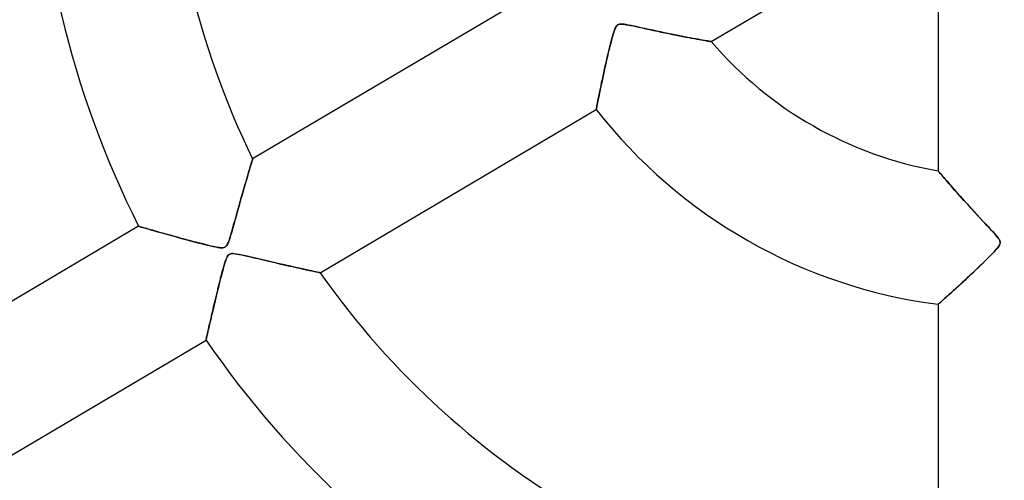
# Model space of a CAD drawing. Header units: millimetres. Extents: x -790 to 790, y -790 to 790.
# Tile 21 of 62: x -74 to 0, y -52 to -17. Entities that reach past the tile are written whole.
import ezdxf

# ---------------------------------------------------------------- set-up
doc = ezdxf.new("R2010")
doc.units = ezdxf.units.MM
doc.layers.add('HIDDEN', color=7, linetype='Continuous')
doc.layers.add('THICK', color=7, linetype='Continuous')

msp = doc.modelspace()

# ---------------------------------------------------------------- linework, layer by layer
at = {"layer": 'HIDDEN'}
for p, q in [((-29.325, -17.771), (-29.377, -17.868)), ((-29.272, -17.699), (-29.325, -17.771)), ((-29.214, -17.646), (-29.272, -17.699)), ((-29.147, -17.609), (-29.214, -17.646)), ((-29.066, -17.586), (-29.147, -17.609)), ((-28.97, -17.577), (-29.066, -17.586)), ((-28.856, -17.58), (-28.97, -17.577)), ((-28.725, -17.594), (-28.856, -17.58)), ((-28.574, -17.617), (-28.725, -17.594)), ((-28.395, -17.65), (-28.574, -17.617)), ((-28.191, -17.69), (-28.395, -17.65)), ((-27.963, -17.738), (-28.191, -17.69)), ((-27.714, -17.793), (-27.963, -17.738)), ((-27.446, -17.852), (-27.714, -17.793)), ((-29.619, -18.594), (-29.674, -18.795)), ((-29.568, -18.414), (-29.619, -18.594)), ((-29.52, -18.255), (-29.568, -18.414)), ((-29.475, -18.116), (-29.52, -18.255)), ((-29.428, -17.985), (-29.475, -18.116)), ((-29.377, -17.868), (-29.428, -17.985)), ((-27.16, -17.915), (-27.446, -17.852)), ((-26.86, -17.982), (-27.16, -17.915)), ((-26.555, -18.048), (-26.86, -17.982)), ((-26.256, -18.113), (-26.555, -18.048)), ((-25.965, -18.175), (-26.256, -18.113)), ((-25.681, -18.234), (-25.965, -18.175)), ((-25.406, -18.292), (-25.681, -18.234)), ((-25.138, -18.346), (-25.406, -18.292)), ((-24.879, -18.399), (-25.138, -18.346)), ((-24.63, -18.449), (-24.879, -18.399)), ((-24.389, -18.496), (-24.63, -18.449)), ((-24.159, -18.54), (-24.389, -18.496)), ((-23.935, -18.583), (-24.159, -18.54)), ((-23.719, -18.623), (-23.935, -18.583)), ((-29.79, -19.25), (-29.852, -19.5)), ((-29.731, -19.014), (-29.79, -19.25)), ((-29.674, -18.795), (-29.731, -19.014)), ((-23.512, -18.662), (-23.719, -18.623)), ((-23.315, -18.698), (-23.512, -18.662)), ((-23.128, -18.731), (-23.315, -18.698)), ((-22.954, -18.762), (-23.128, -18.731)), ((-22.794, -18.79), (-22.954, -18.762)), ((-22.648, -18.816), (-22.794, -18.79)), ((-22.518, -18.838), (-22.648, -18.816)), ((-22.405, -18.857), (-22.518, -18.838)), ((-22.31, -18.873), (-22.405, -18.857)), ((-22.235, -18.886), (-22.31, -18.873)), ((-22.182, -18.895), (-22.235, -18.886)), ((-22.149, -18.9), (-22.182, -18.895)), ((-22.139, -18.902), (-22.149, -18.9)), ((-29.981, -20.038), (-30.046, -20.319)), ((-29.916, -19.763), (-29.981, -20.038)), ((-29.852, -19.5), (-29.916, -19.763)), ((-30.11, -20.596), (-30.17, -20.865)), ((-30.046, -20.319), (-30.11, -20.596)), ((-30.284, -21.381), (-30.337, -21.626)), ((-30.228, -21.127), (-30.284, -21.381)), ((-30.17, -20.865), (-30.228, -21.127)), ((-30.481, -22.308), (-30.523, -22.515)), ((-30.435, -22.09), (-30.481, -22.308)), ((-30.387, -21.863), (-30.435, -22.09)), ((-30.337, -21.626), (-30.387, -21.863)), ((-30.602, -22.903), (-30.638, -23.082)), ((-30.564, -22.714), (-30.602, -22.903)), ((-30.523, -22.515), (-30.564, -22.714)), ((-30.775, -23.778), (-30.793, -23.87)), ((-30.754, -23.669), (-30.775, -23.778)), ((-30.729, -23.543), (-30.754, -23.669)), ((-30.702, -23.403), (-30.729, -23.543)), ((-30.671, -23.249), (-30.702, -23.403)), ((-30.638, -23.082), (-30.671, -23.249)), ((-30.823, -24.028), (-30.825, -24.039)), ((-30.817, -23.996), (-30.823, -24.028)), ((-30.807, -23.943), (-30.817, -23.996)), ((-30.793, -23.87), (-30.807, -23.943)), ((-56.965, -28.385), (-56.913, -28.21)), ((-56.913, -28.21), (-56.868, -28.06)), ((-56.868, -28.06), (-56.832, -27.938)), ((-56.832, -27.938), (-56.805, -27.847)), ((-56.805, -27.847), (-56.788, -27.791)), ((-56.788, -27.791), (-56.782, -27.772)), ((-57.156, -29.032), (-57.087, -28.798)), ((-57.087, -28.798), (-57.024, -28.582)), ((-57.024, -28.582), (-56.965, -28.385)), ((-4.993, -28.685), (-5, -28.677)), ((-4.973, -28.71), (-4.993, -28.685)), ((-4.94, -28.749), (-4.973, -28.71)), ((-4.895, -28.803), (-4.94, -28.749)), ((-4.838, -28.87), (-4.895, -28.803)), ((-4.771, -28.949), (-4.838, -28.87)), ((-4.693, -29.041), (-4.771, -28.949)), ((-57.391, -29.841), (-57.308, -29.554)), ((-57.308, -29.554), (-57.229, -29.284)), ((-57.229, -29.284), (-57.156, -29.032)), ((-4.606, -29.143), (-4.693, -29.041)), ((-4.508, -29.257), (-4.606, -29.143)), ((-4.401, -29.383), (-4.508, -29.257)), ((-4.284, -29.518), (-4.401, -29.383)), ((-4.158, -29.664), (-4.284, -29.518)), ((-4.023, -29.819), (-4.158, -29.664)), ((-57.663, -30.793), (-57.568, -30.461)), ((-57.568, -30.461), (-57.478, -30.143)), ((-57.478, -30.143), (-57.391, -29.841)), ((-3.88, -29.983), (-4.023, -29.819)), ((-3.728, -30.156), (-3.88, -29.983)), ((-3.568, -30.337), (-3.728, -30.156)), ((-3.401, -30.525), (-3.568, -30.337)), ((-57.853, -31.466), (-57.758, -31.132)), ((-57.758, -31.132), (-57.663, -30.793)), ((-3.226, -30.72), (-3.401, -30.525)), ((-3.045, -30.921), (-3.226, -30.72)), ((-2.857, -31.129), (-3.045, -30.921)), ((-2.663, -31.342), (-2.857, -31.129)), ((-58.032, -32.106), (-57.944, -31.792)), ((-57.944, -31.792), (-57.853, -31.466)), ((-2.464, -31.561), (-2.663, -31.342)), ((-2.258, -31.784), (-2.464, -31.561)), ((-2.048, -32.011), (-2.258, -31.784)), ((-58.27, -32.955), (-58.195, -32.69)), ((-58.195, -32.69), (-58.115, -32.406)), ((-58.115, -32.406), (-58.032, -32.106)), ((-1.842, -32.233), (-2.048, -32.011)), ((-1.645, -32.444), (-1.842, -32.233)), ((-1.46, -32.642), (-1.645, -32.444)), ((-1.288, -32.826), (-1.46, -32.642)), ((-65.396, -32.866), (-65.383, -32.87)), ((-65.383, -32.87), (-65.345, -32.881)), ((-65.345, -32.881), (-65.282, -32.899)), ((-65.282, -32.899), (-65.194, -32.925)), ((-65.194, -32.925), (-65.081, -32.958)), ((-65.081, -32.958), (-64.946, -32.997)), ((-64.946, -32.997), (-64.789, -33.042)), ((-64.789, -33.042), (-64.612, -33.093)), ((-64.612, -33.093), (-64.416, -33.15)), ((-64.416, -33.15), (-64.203, -33.211)), ((-64.203, -33.211), (-63.973, -33.276)), ((-63.973, -33.276), (-63.729, -33.345)), ((-63.729, -33.345), (-63.472, -33.418)), ((-63.472, -33.418), (-63.202, -33.493)), ((-58.461, -33.611), (-58.403, -33.418)), ((-58.403, -33.418), (-58.339, -33.199)), ((-58.339, -33.199), (-58.27, -32.955)), ((-1.13, -32.996), (-1.288, -32.826)), ((-0.988, -33.149), (-1.13, -32.996)), ((-0.863, -33.286), (-0.988, -33.149)), ((-0.75, -33.411), (-0.863, -33.286)), ((-0.647, -33.529), (-0.75, -33.411)), ((-63.202, -33.493), (-62.922, -33.571)), ((-62.922, -33.571), (-62.633, -33.651)), ((-62.633, -33.651), (-62.339, -33.732)), ((-62.339, -33.732), (-62.047, -33.811)), ((-62.047, -33.811), (-61.757, -33.89)), ((-61.757, -33.89), (-61.472, -33.966)), ((-61.472, -33.966), (-61.194, -34.04)), ((-61.194, -34.04), (-60.924, -34.11)), ((-60.924, -34.11), (-60.664, -34.177)), ((-60.664, -34.177), (-60.417, -34.239)), ((-58.722, -34.296), (-58.67, -34.198)), ((-58.67, -34.198), (-58.617, -34.075)), ((-58.617, -34.075), (-58.565, -33.933)), ((-58.565, -33.933), (-58.513, -33.778)), ((-58.513, -33.778), (-58.461, -33.611)), ((-0.556, -33.638), (-0.647, -33.529)), ((-0.478, -33.738), (-0.556, -33.638)), ((-0.415, -33.828), (-0.478, -33.738)), ((-0.37, -33.906), (-0.415, -33.828)), ((-0.339, -33.975), (-0.37, -33.906)), ((-0.34, -34.224), (-0.322, -34.161)), ((-0.322, -34.039), (-0.339, -33.975)), ((-0.316, -34.1), (-0.322, -34.039)), ((-0.322, -34.161), (-0.316, -34.1)), ((-60.417, -34.239), (-60.184, -34.296)), ((-60.184, -34.296), (-59.967, -34.348)), ((-59.967, -34.348), (-59.765, -34.394)), ((-59.765, -34.394), (-59.578, -34.433)), ((-59.578, -34.433), (-59.408, -34.465)), ((-59.408, -34.465), (-59.26, -34.486)), ((-59.26, -34.486), (-59.136, -34.496)), ((-59.136, -34.496), (-59.038, -34.495)), ((-59.038, -34.495), (-58.957, -34.482)), ((-58.957, -34.482), (-58.889, -34.458)), ((-58.889, -34.458), (-58.829, -34.421)), ((-58.829, -34.421), (-58.774, -34.369)), ((-58.774, -34.369), (-58.722, -34.296)), ((-58.442, -34.949), (-58.503, -34.969)), ((-58.372, -34.938), (-58.442, -34.949)), ((-58.285, -34.936), (-58.372, -34.938)), ((-58.167, -34.943), (-58.285, -34.936)), ((-58.008, -34.964), (-58.167, -34.943)), ((-0.988, -35.022), (-0.865, -34.894)), ((-0.865, -34.894), (-0.751, -34.773)), ((-0.751, -34.773), (-0.647, -34.658)), ((-0.647, -34.658), (-0.554, -34.551)), ((-0.554, -34.551), (-0.476, -34.453)), ((-0.476, -34.453), (-0.415, -34.366)), ((-0.415, -34.366), (-0.37, -34.291)), ((-0.37, -34.291), (-0.34, -34.224)), ((-58.891, -35.668), (-58.931, -35.802)), ((-58.853, -35.548), (-58.891, -35.668)), ((-58.815, -35.436), (-58.853, -35.548)), ((-58.775, -35.331), (-58.815, -35.436)), ((-58.734, -35.236), (-58.775, -35.331)), ((-58.692, -35.154), (-58.734, -35.236)), ((-58.649, -35.088), (-58.692, -35.154)), ((-58.605, -35.038), (-58.649, -35.088)), ((-58.557, -34.998), (-58.605, -35.038)), ((-58.503, -34.969), (-58.557, -34.998)), ((-57.805, -34.999), (-58.008, -34.964)), ((-57.564, -35.049), (-57.805, -34.999)), ((-57.289, -35.109), (-57.564, -35.049)), ((-56.986, -35.178), (-57.289, -35.109)), ((-56.661, -35.253), (-56.986, -35.178)), ((-56.333, -35.33), (-56.661, -35.253)), ((-56.008, -35.406), (-56.333, -35.33)), ((-55.687, -35.481), (-56.008, -35.406)), ((-55.373, -35.554), (-55.687, -35.481)), ((-55.065, -35.626), (-55.373, -35.554)), ((-54.764, -35.695), (-55.065, -35.626)), ((-54.47, -35.763), (-54.764, -35.695)), ((-1.761, -35.789), (-1.589, -35.622)), ((-1.589, -35.622), (-1.425, -35.461)), ((-1.425, -35.461), (-1.269, -35.306)), ((-1.269, -35.306), (-1.123, -35.16)), ((-1.123, -35.16), (-0.988, -35.022)), ((-59.069, -36.293), (-59.119, -36.483)), ((-59.02, -36.116), (-59.069, -36.293)), ((-58.975, -35.952), (-59.02, -36.116)), ((-58.931, -35.802), (-58.975, -35.952)), ((-54.184, -35.828), (-54.47, -35.763)), ((-53.907, -35.891), (-54.184, -35.828)), ((-53.64, -35.952), (-53.907, -35.891)), ((-53.383, -36.009), (-53.64, -35.952)), ((-53.14, -36.063), (-53.383, -36.009)), ((-52.91, -36.114), (-53.14, -36.063)), ((-52.695, -36.162), (-52.91, -36.114)), ((-52.497, -36.205), (-52.695, -36.162)), ((-52.317, -36.245), (-52.497, -36.205)), ((-52.156, -36.279), (-52.317, -36.245)), ((-52.017, -36.309), (-52.156, -36.279)), ((-51.901, -36.334), (-52.017, -36.309)), ((-51.81, -36.354), (-51.901, -36.334)), ((-51.745, -36.368), (-51.81, -36.354)), ((-51.705, -36.377), (-51.745, -36.368)), ((-51.692, -36.379), (-51.705, -36.377)), ((-2.504, -36.498), (-2.312, -36.317)), ((-2.312, -36.317), (-2.123, -36.137)), ((-2.123, -36.137), (-1.939, -35.961)), ((-1.939, -35.961), (-1.761, -35.789)), ((-59.282, -37.116), (-59.339, -37.345)), ((-59.226, -36.895), (-59.282, -37.116)), ((-59.171, -36.684), (-59.226, -36.895)), ((-59.119, -36.483), (-59.171, -36.684)), ((-3.274, -37.215), (-3.086, -37.041)), ((-3.086, -37.041), (-2.893, -36.862)), ((-2.893, -36.862), (-2.698, -36.68)), ((-2.698, -36.68), (-2.504, -36.498)), ((-59.456, -37.82), (-59.514, -38.057)), ((-59.398, -37.581), (-59.456, -37.82)), ((-59.339, -37.345), (-59.398, -37.581)), ((-4.115, -37.981), (-3.962, -37.843)), ((-3.962, -37.843), (-3.801, -37.697)), ((-3.801, -37.697), (-3.632, -37.543)), ((-3.632, -37.543), (-3.456, -37.382)), ((-3.456, -37.382), (-3.274, -37.215)), ((-59.624, -38.512), (-59.676, -38.732)), ((-59.57, -38.287), (-59.624, -38.512)), ((-59.514, -38.057), (-59.57, -38.287)), ((-4.929, -38.707), (-4.875, -38.658)), ((-4.875, -38.658), (-4.805, -38.597)), ((-4.805, -38.597), (-4.721, -38.522)), ((-4.721, -38.522), (-4.624, -38.436)), ((-4.624, -38.436), (-4.514, -38.338)), ((-4.514, -38.338), (-4.392, -38.229)), ((-4.392, -38.229), (-4.259, -38.11)), ((-4.259, -38.11), (-4.115, -37.981)), ((-59.823, -39.354), (-59.868, -39.548)), ((-59.776, -39.153), (-59.823, -39.354)), ((-59.727, -38.945), (-59.776, -39.153)), ((-59.676, -38.732), (-59.727, -38.945)), ((-5, -38.769), (-4.992, -38.762)), ((-4.992, -38.762), (-4.968, -38.741)), ((-4.968, -38.741), (-4.929, -38.707)), ((-59.993, -40.089), (-60.031, -40.255)), ((-59.953, -39.916), (-59.993, -40.089)), ((-59.912, -39.736), (-59.953, -39.916)), ((-59.868, -39.548), (-59.912, -39.736)), ((-60.164, -40.842), (-60.192, -40.965)), ((-60.134, -40.709), (-60.164, -40.842)), ((-60.102, -40.566), (-60.134, -40.709)), ((-60.067, -40.414), (-60.102, -40.566)), ((-60.031, -40.255), (-60.067, -40.414)), ((-60.303, -41.465), (-60.305, -41.473)), ((-60.298, -41.439), (-60.303, -41.465)), ((-60.288, -41.397), (-60.298, -41.439)), ((-60.275, -41.338), (-60.288, -41.397)), ((-60.259, -41.265), (-60.275, -41.338)), ((-60.239, -41.178), (-60.259, -41.265)), ((-60.217, -41.077), (-60.239, -41.178)), ((-60.192, -40.965), (-60.217, -41.077))]:
    msp.add_line(p, q, dxfattribs=at)
for radius, start, end in [(247.854, 89.99998, 270.00002), (682, 179.99998, 0), (625, 179.99998, 0), (238.7, 179.99998, 270.00002), (677.5, 180.00002, 0), (272.8, 180.00002, 0)]:
    msp.add_arc((0, 0), radius, start, end, dxfattribs=at)
at = {"layer": 'THICK'}
for p, q in [((-22.139, -18.902), (-5, -8.766)), ((-5, -8.766), (-5, -28.677)), ((-35.915, -15.431), (-56.782, -27.772)), ((-29.413, -17.948), (-29.369, -17.851)), ((-29.369, -17.851), (-29.327, -17.774)), ((-29.327, -17.774), (-29.285, -17.714)), ((-29.285, -17.714), (-29.24, -17.667)), ((-29.24, -17.667), (-29.191, -17.631)), ((-29.191, -17.631), (-29.135, -17.604)), ((-29.135, -17.604), (-29.071, -17.587)), ((-29.071, -17.587), (-28.996, -17.578)), ((-28.996, -17.578), (-28.906, -17.577)), ((-28.906, -17.577), (-28.797, -17.585)), ((-28.797, -17.585), (-28.671, -17.602)), ((-28.671, -17.602), (-28.531, -17.625)), ((-28.531, -17.625), (-28.377, -17.653)), ((-28.377, -17.653), (-28.212, -17.687)), ((-28.212, -17.687), (-28.03, -17.725)), ((-28.03, -17.725), (-27.826, -17.769)), ((-27.826, -17.769), (-27.599, -17.818)), ((-27.599, -17.818), (-27.353, -17.873)), ((-29.642, -18.678), (-29.595, -18.507)), ((-29.595, -18.507), (-29.548, -18.347)), ((-29.548, -18.347), (-29.503, -18.199)), ((-29.503, -18.199), (-29.457, -18.065)), ((-29.457, -18.065), (-29.413, -17.948)), ((-27.353, -17.873), (-27.088, -17.931)), ((-27.088, -17.931), (-26.807, -17.993)), ((-26.807, -17.993), (-26.511, -18.058)), ((-26.511, -18.058), (-26.208, -18.123)), ((-26.208, -18.123), (-25.912, -18.186)), ((-25.912, -18.186), (-25.622, -18.247)), ((-25.622, -18.247), (-25.34, -18.305)), ((-25.34, -18.305), (-25.065, -18.361)), ((-25.065, -18.361), (-24.8, -18.415)), ((-24.8, -18.415), (-24.543, -18.465)), ((-24.543, -18.465), (-24.296, -18.514)), ((-24.296, -18.514), (-24.059, -18.559)), ((-24.059, -18.559), (-23.833, -18.602)), ((-29.853, -19.501), (-29.797, -19.277)), ((-29.797, -19.277), (-29.744, -19.065)), ((-29.744, -19.065), (-29.692, -18.865)), ((-29.692, -18.865), (-29.642, -18.678)), ((-23.833, -18.602), (-23.618, -18.642)), ((-23.618, -18.642), (-23.416, -18.679)), ((-23.416, -18.679), (-23.226, -18.714)), ((-23.226, -18.714), (-23.05, -18.745)), ((-23.05, -18.745), (-22.888, -18.774)), ((-22.888, -18.774), (-22.74, -18.8)), ((-22.74, -18.8), (-22.607, -18.823)), ((-22.607, -18.823), (-22.489, -18.843)), ((-22.489, -18.843), (-22.387, -18.86)), ((-22.387, -18.86), (-22.3, -18.875)), ((-22.3, -18.875), (-22.231, -18.886)), ((-22.231, -18.886), (-22.18, -18.895)), ((-22.18, -18.895), (-22.149, -18.9)), ((-22.149, -18.9), (-22.139, -18.902)), ((-30.024, -20.223), (-29.966, -19.975)), ((-29.966, -19.975), (-29.909, -19.734)), ((-29.909, -19.734), (-29.853, -19.501)), ((-30.199, -20.994), (-30.141, -20.734)), ((-30.141, -20.734), (-30.082, -20.476)), ((-30.082, -20.476), (-30.024, -20.223)), ((-30.366, -21.762), (-30.312, -21.512)), ((-30.312, -21.512), (-30.256, -21.254)), ((-30.256, -21.254), (-30.199, -20.994)), ((-30.512, -22.461), (-30.466, -22.237)), ((-30.466, -22.237), (-30.417, -22.004)), ((-30.417, -22.004), (-30.366, -21.762)), ((-30.635, -23.065), (-30.597, -22.876)), ((-30.597, -22.876), (-30.556, -22.674)), ((-30.556, -22.674), (-30.512, -22.461)), ((-30.793, -23.875), (-30.776, -23.784)), ((-30.776, -23.784), (-30.755, -23.673)), ((-30.755, -23.673), (-30.73, -23.545)), ((-30.73, -23.545), (-30.701, -23.401)), ((-30.701, -23.401), (-30.67, -23.241)), ((-30.67, -23.241), (-30.635, -23.065)), ((-51.692, -36.379), (-30.825, -24.039)), ((-30.825, -24.039), (-30.823, -24.028)), ((-30.823, -24.028), (-30.817, -23.997)), ((-30.817, -23.997), (-30.807, -23.946)), ((-30.807, -23.946), (-30.793, -23.875)), ((-56.918, -28.227), (-56.965, -28.385)), ((-56.878, -28.091), (-56.918, -28.227)), ((-56.844, -27.977), (-56.878, -28.091)), ((-56.817, -27.888), (-56.844, -27.977)), ((-56.798, -27.824), (-56.817, -27.888)), ((-56.786, -27.785), (-56.798, -27.824)), ((-56.782, -27.772), (-56.786, -27.785)), ((-57.137, -28.967), (-57.203, -29.193)), ((-57.075, -28.756), (-57.137, -28.967)), ((-57.017, -28.561), (-57.075, -28.756)), ((-56.965, -28.385), (-57.017, -28.561)), ((-5, -28.677), (-4.993, -28.686)), ((-4.993, -28.686), (-4.972, -28.711)), ((-4.972, -28.711), (-4.937, -28.753)), ((-4.937, -28.753), (-4.888, -28.811)), ((-4.888, -28.811), (-4.826, -28.884)), ((-4.826, -28.884), (-4.752, -28.971)), ((-4.752, -28.971), (-4.667, -29.072)), ((-57.346, -29.685), (-57.422, -29.948)), ((-57.273, -29.433), (-57.346, -29.685)), ((-57.203, -29.193), (-57.273, -29.433)), ((-4.667, -29.072), (-4.571, -29.184)), ((-4.571, -29.184), (-4.465, -29.308)), ((-4.465, -29.308), (-4.349, -29.443)), ((-4.349, -29.443), (-4.226, -29.586)), ((-4.226, -29.586), (-4.094, -29.737)), ((-4.094, -29.737), (-3.956, -29.896)), ((-57.5, -30.221), (-57.58, -30.503)), ((-57.422, -29.948), (-57.5, -30.221)), ((-3.956, -29.896), (-3.811, -30.061)), ((-3.811, -30.061), (-3.661, -30.232)), ((-3.661, -30.232), (-3.505, -30.408)), ((-3.505, -30.408), (-3.342, -30.591)), ((-57.747, -31.091), (-57.832, -31.395)), ((-57.663, -30.793), (-57.747, -31.091)), ((-57.58, -30.503), (-57.663, -30.793)), ((-3.342, -30.591), (-3.172, -30.78)), ((-3.172, -30.78), (-2.995, -30.977)), ((-2.995, -30.977), (-2.812, -31.179)), ((-2.812, -31.179), (-2.622, -31.387)), ((-57.92, -31.706), (-58.008, -32.023)), ((-57.832, -31.395), (-57.92, -31.706)), ((-2.622, -31.387), (-2.426, -31.601)), ((-2.426, -31.601), (-2.225, -31.82)), ((-2.225, -31.82), (-2.017, -32.044)), ((-58.189, -32.67), (-58.28, -32.99)), ((-58.098, -32.344), (-58.189, -32.67)), ((-58.008, -32.023), (-58.098, -32.344)), ((-2.017, -32.044), (-1.805, -32.273)), ((-1.805, -32.273), (-1.595, -32.497)), ((-1.595, -32.497), (-1.395, -32.711)), ((-1.395, -32.711), (-1.207, -32.912)), ((-65.396, -32.866), (-86.193, -45.166)), ((-65.387, -32.868), (-65.396, -32.866)), ((-65.362, -32.876), (-65.387, -32.868)), ((-65.32, -32.888), (-65.362, -32.876)), ((-65.263, -32.905), (-65.32, -32.888)), ((-65.191, -32.926), (-65.263, -32.905)), ((-65.105, -32.951), (-65.191, -32.926)), ((-65.006, -32.979), (-65.105, -32.951)), ((-64.896, -33.011), (-65.006, -32.979)), ((-64.775, -33.047), (-64.896, -33.011)), ((-64.643, -33.084), (-64.775, -33.047)), ((-64.502, -33.125), (-64.643, -33.084)), ((-64.353, -33.168), (-64.502, -33.125)), ((-64.196, -33.213), (-64.353, -33.168)), ((-64.032, -33.259), (-64.196, -33.213)), ((-63.861, -33.308), (-64.032, -33.259)), ((-63.683, -33.358), (-63.861, -33.308)), ((-63.498, -33.41), (-63.683, -33.358)), ((-63.306, -33.464), (-63.498, -33.41)), ((-63.107, -33.52), (-63.306, -33.464)), ((-58.365, -33.289), (-58.445, -33.559)), ((-58.28, -32.99), (-58.365, -33.289)), ((-1.207, -32.912), (-1.034, -33.099)), ((-1.034, -33.099), (-0.876, -33.27)), ((-0.876, -33.27), (-0.737, -33.425)), ((-0.737, -33.425), (-0.619, -33.562)), ((-62.902, -33.577), (-63.107, -33.52)), ((-62.69, -33.635), (-62.902, -33.577)), ((-62.472, -33.695), (-62.69, -33.635)), ((-62.249, -33.756), (-62.472, -33.695)), ((-62.02, -33.819), (-62.249, -33.756)), ((-61.786, -33.882), (-62.02, -33.819)), ((-61.548, -33.946), (-61.786, -33.882)), ((-61.312, -34.008), (-61.548, -33.946)), ((-61.084, -34.068), (-61.312, -34.008)), ((-60.864, -34.125), (-61.084, -34.068)), ((-60.652, -34.18), (-60.864, -34.125)), ((-60.451, -34.231), (-60.652, -34.18)), ((-58.643, -34.138), (-58.693, -34.245)), ((-58.585, -33.989), (-58.643, -34.138)), ((-58.518, -33.794), (-58.585, -33.989)), ((-58.445, -33.559), (-58.518, -33.794)), ((-0.619, -33.562), (-0.522, -33.681)), ((-0.522, -33.681), (-0.443, -33.787)), ((-0.443, -33.787), (-0.382, -33.883)), ((-0.382, -33.883), (-0.341, -33.97)), ((-0.334, -34.205), (-0.368, -34.287)), ((-0.341, -33.97), (-0.32, -34.051)), ((-0.317, -34.128), (-0.334, -34.205)), ((-0.32, -34.051), (-0.317, -34.128)), ((-60.261, -34.278), (-60.451, -34.231)), ((-60.082, -34.321), (-60.261, -34.278)), ((-59.916, -34.36), (-60.082, -34.321)), ((-59.764, -34.394), (-59.916, -34.36)), ((-59.627, -34.423), (-59.764, -34.394)), ((-59.504, -34.448), (-59.627, -34.423)), ((-59.387, -34.468), (-59.504, -34.448)), ((-59.276, -34.484), (-59.387, -34.468)), ((-59.172, -34.494), (-59.276, -34.484)), ((-59.081, -34.496), (-59.172, -34.494)), ((-59.002, -34.49), (-59.081, -34.496)), ((-58.937, -34.476), (-59.002, -34.49)), ((-58.879, -34.453), (-58.937, -34.476)), ((-58.828, -34.42), (-58.879, -34.453)), ((-58.781, -34.376), (-58.828, -34.42)), ((-58.738, -34.32), (-58.781, -34.376)), ((-58.693, -34.245), (-58.738, -34.32)), ((-58.505, -34.969), (-58.432, -34.947)), ((-58.432, -34.947), (-58.343, -34.936)), ((-58.343, -34.936), (-58.232, -34.938)), ((-58.232, -34.938), (-58.099, -34.951)), ((-58.099, -34.951), (-57.95, -34.973)), ((-0.798, -34.824), (-0.928, -34.96)), ((-0.686, -34.702), (-0.798, -34.824)), ((-0.589, -34.592), (-0.686, -34.702)), ((-0.501, -34.485), (-0.589, -34.592)), ((-0.425, -34.382), (-0.501, -34.485)), ((-0.368, -34.287), (-0.425, -34.382)), ((-58.932, -35.803), (-58.876, -35.62)), ((-58.876, -35.62), (-58.822, -35.456)), ((-58.822, -35.456), (-58.769, -35.316)), ((-58.769, -35.316), (-58.718, -35.203)), ((-58.718, -35.203), (-58.67, -35.117)), ((-58.67, -35.117), (-58.62, -35.053)), ((-58.62, -35.053), (-58.566, -35.004)), ((-58.566, -35.004), (-58.505, -34.969)), ((-57.95, -34.973), (-57.789, -35.003)), ((-57.789, -35.003), (-57.617, -35.037)), ((-57.617, -35.037), (-57.42, -35.08)), ((-57.42, -35.08), (-57.197, -35.129)), ((-57.197, -35.129), (-56.95, -35.186)), ((-56.95, -35.186), (-56.682, -35.248)), ((-56.682, -35.248), (-56.395, -35.315)), ((-56.395, -35.315), (-56.092, -35.386)), ((-56.092, -35.386), (-55.774, -35.461)), ((-55.774, -35.461), (-55.445, -35.538)), ((-55.445, -35.538), (-55.106, -35.616)), ((-55.106, -35.616), (-54.763, -35.696)), ((-54.763, -35.696), (-54.427, -35.773)), ((-1.588, -35.621), (-1.783, -35.81)), ((-1.404, -35.441), (-1.588, -35.621)), ((-1.232, -35.269), (-1.404, -35.441)), ((-1.073, -35.109), (-1.232, -35.269)), ((-0.928, -34.96), (-1.073, -35.109)), ((-59.11, -36.449), (-59.048, -36.217)), ((-59.048, -36.217), (-58.989, -36.002)), ((-58.989, -36.002), (-58.932, -35.803)), ((-54.427, -35.773), (-54.105, -35.846)), ((-54.105, -35.846), (-53.798, -35.916)), ((-53.798, -35.916), (-53.506, -35.982)), ((-53.506, -35.982), (-53.232, -36.043)), ((-53.232, -36.043), (-52.976, -36.1)), ((-52.976, -36.1), (-52.738, -36.152)), ((-52.738, -36.152), (-52.518, -36.201)), ((-52.518, -36.201), (-52.317, -36.244)), ((-52.317, -36.244), (-52.138, -36.283)), ((-52.138, -36.283), (-51.985, -36.316)), ((-51.985, -36.316), (-51.861, -36.343)), ((-51.861, -36.343), (-51.768, -36.363)), ((-51.768, -36.363), (-51.711, -36.375)), ((-51.711, -36.375), (-51.692, -36.379)), ((-2.401, -36.401), (-2.601, -36.59)), ((-2.195, -36.206), (-2.401, -36.401)), ((-1.986, -36.006), (-2.195, -36.206)), ((-1.783, -35.81), (-1.986, -36.006)), ((-59.309, -37.226), (-59.241, -36.955)), ((-59.241, -36.955), (-59.175, -36.696)), ((-59.175, -36.696), (-59.11, -36.449)), ((-3.172, -37.121), (-3.35, -37.285)), ((-2.987, -36.95), (-3.172, -37.121)), ((-2.797, -36.773), (-2.987, -36.95)), ((-2.601, -36.59), (-2.797, -36.773)), ((-59.52, -38.083), (-59.449, -37.791)), ((-59.449, -37.791), (-59.379, -37.505)), ((-59.379, -37.505), (-59.309, -37.226)), ((-3.993, -37.87), (-4.136, -37.999)), ((-3.842, -37.734), (-3.993, -37.87)), ((-3.685, -37.591), (-3.842, -37.734)), ((-3.521, -37.442), (-3.685, -37.591)), ((-3.35, -37.285), (-3.521, -37.442)), ((-59.732, -38.966), (-59.662, -38.674)), ((-59.662, -38.674), (-59.592, -38.378)), ((-59.592, -38.378), (-59.52, -38.083)), ((-4.871, -38.655), (-4.927, -38.704)), ((-4.801, -38.593), (-4.871, -38.655)), ((-4.718, -38.519), (-4.801, -38.593)), ((-4.622, -38.434), (-4.718, -38.519)), ((-4.515, -38.339), (-4.622, -38.434)), ((-4.398, -38.235), (-4.515, -38.339)), ((-4.271, -38.121), (-4.398, -38.235)), ((-4.136, -37.999), (-4.271, -38.121)), ((-59.862, -39.521), (-59.798, -39.249)), ((-59.798, -39.249), (-59.732, -38.966)), ((-4.992, -38.762), (-5, -38.769)), ((-5, -38.769), (-5, -63.012)), ((-4.967, -38.74), (-4.992, -38.762)), ((-4.927, -38.704), (-4.967, -38.74)), ((-60.033, -40.262), (-59.979, -40.029)), ((-59.979, -40.029), (-59.922, -39.782)), ((-59.922, -39.782), (-59.862, -39.521)), ((-60.203, -41.016), (-60.168, -40.857)), ((-60.168, -40.857), (-60.127, -40.677)), ((-60.127, -40.677), (-60.082, -40.478)), ((-60.082, -40.478), (-60.033, -40.262)), ((-81.103, -53.773), (-60.305, -41.473)), ((-60.305, -41.473), (-60.302, -41.46)), ((-60.302, -41.46), (-60.294, -41.422)), ((-60.294, -41.422), (-60.28, -41.358)), ((-60.28, -41.358), (-60.26, -41.268)), ((-60.26, -41.268), (-60.234, -41.154)), ((-60.234, -41.154), (-60.203, -41.016))]:
    msp.add_line(p, q, dxfattribs=at)
for radius, start, end in [(732, 180.00002, 0), (677, 179.99998, 0), (73.19, 180.00002, 206.6828), (63.21, 180.00002, 206.06309), (29.11, 220.49028, 260.10968), (39.09, 217.94881, 262.65115), (63.21, 215.1369, 265.46311), (73.19, 214.51725, 266.08276)]:
    msp.add_arc((0, 0), radius, start, end, dxfattribs=at)

doc.saveas('drawing.dxf')
